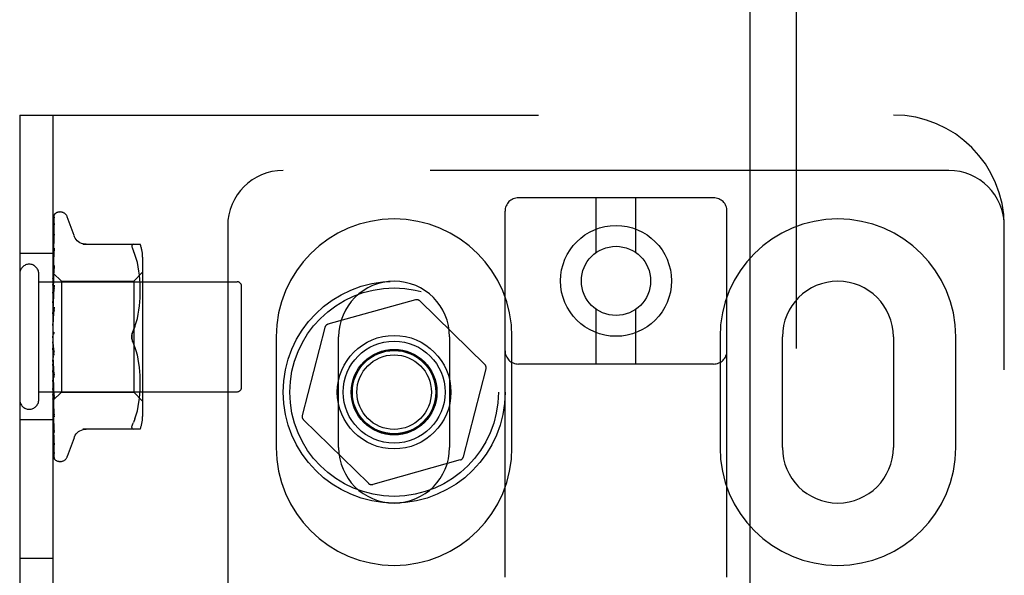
# Model space of a CAD drawing. Header units: inches. Extents: x 0 to 212, y 0 to 138.
# Tile 78 of 100: x 57.91 to 60.13, y 54.42 to 55.67. Entities that reach past the tile are written whole.
import ezdxf

# ---------------------------------------------------------------- set-up
doc = ezdxf.new("R2010")
doc.units = ezdxf.units.IN
doc.header["$LTSCALE"] = 11.6875
doc.header["$MEASUREMENT"] = 0
doc.linetypes.add('HIDDEN', pattern=[0.2, 0.1, -0.1])
doc.layers.add('DEFAULT_2', color=8, linetype='HIDDEN')
doc.layers.add('DOOR_ASSEMBLY', color=7, linetype='CONTINUOUS')

msp = doc.modelspace()

# ---------------------------------------------------------------- linework, layer by layer
at = {"layer": 'DEFAULT_2', "color": 8, "linetype": 'HIDDEN'}
for p, q in [((57.9068, 55.4579), (57.9068, 49.9579)), ((57.9068, 55.4579), (59.8755, 55.4579)), ((57.9818, 55.4579), (57.9818, 49.9579)), ((60.0005, 55.3329), (58.5005, 55.3329)), ((59.4705, 55.2713), (59.0305, 55.2713)), ((59.2055, 55.1475), (59.2055, 55.2713)), ((59.2955, 55.1475), (59.2955, 55.2713)), ((57.9825, 55.0987), (57.9844, 55.2262)), ((57.9861, 55.2347), (57.986, 55.2346)), ((57.9983, 55.2392), (57.9974, 55.2392)), ((58.0293, 55.1859), (58.0139, 55.2282)), ((59.0005, 49.7408), (59.0005, 55.2413)), ((59.5005, 49.7408), (59.5005, 55.2413)), ((57.9825, 55.0912), (57.9844, 55.2121)), ((57.9825, 55.091), (57.9844, 55.2098)), ((57.9844, 55.2121), (57.9845, 55.2129)), ((58.3755, 55.2079), (58.3755, 50.2079)), ((60.1255, 50.2079), (60.1255, 55.2079)), ((57.9825, 55.0787), (57.9844, 55.1889)), ((57.9825, 55.0784), (57.9844, 55.1855)), ((57.9844, 55.1891), (57.9837, 55.1837)), ((57.9844, 55.189), (57.9844, 55.1892)), ((57.9844, 55.1889), (57.9844, 55.189)), ((57.9844, 55.1855), (57.9844, 55.1857)), ((58.049, 55.1663), (58.1783, 55.1663)), ((58.1629, 55.1663), (58.1616, 55.1661)), ((57.9818, 55.1454), (57.9068, 55.1454)), ((57.9824, 55.1392), (57.9818, 55.1332)), ((57.9832, 55.1468), (57.9824, 55.1392)), ((57.9825, 55.0619), (57.9844, 55.1573)), ((57.9825, 55.0615), (57.9844, 55.153)), ((57.9844, 55.1573), (57.9844, 55.1573)), ((58.1665, 55.1432), (58.1629, 55.1517)), ((58.1695, 55.1344), (58.1664, 55.1432)), ((58.1838, 55.1375), (58.1838, 54.7783)), ((57.9825, 55.0413), (57.9844, 55.1185)), ((57.9844, 55.1185), (57.9844, 55.1183)), ((58.172, 55.125), (58.1695, 55.1344)), ((58.174, 55.1154), (58.172, 55.1251)), ((58.1755, 55.1059), (58.174, 55.1155)), ((57.9498, 54.8159), (57.9498, 55.0999)), ((57.9818, 55.1021), (57.9825, 55.1014)), ((57.9828, 55.102), (57.9818, 55.0913)), ((57.9818, 55.095), (57.9825, 55.0912)), ((57.9825, 55.0408), (57.9844, 55.1134)), ((57.9825, 55.1014), (57.9825, 55.1014)), ((57.9825, 55.1014), (58.0008, 55.0832)), ((57.9825, 55.0987), (57.9825, 55.0989)), ((57.9825, 55.0988), (57.9825, 55.0988)), ((58.1638, 55.0832), (58.1838, 55.1032)), ((58.1767, 55.0965), (58.1755, 55.106)), ((58.1774, 55.0876), (58.1766, 55.0966)), ((57.9498, 55.0819), (58.3968, 55.0819)), ((57.9818, 55.0882), (57.9825, 55.091)), ((57.9818, 55.084), (57.9825, 55.0788)), ((57.9818, 55.0741), (57.9825, 55.0785)), ((57.9844, 55.0736), (57.9818, 55.0446)), ((57.9825, 55.091), (57.9825, 55.0912)), ((57.9825, 55.0912), (57.9825, 55.091)), ((57.9825, 55.0784), (57.9825, 55.0788)), ((57.9825, 55.0787), (57.9825, 55.0785)), ((57.9825, 55.0176), (57.9844, 55.0738)), ((57.9844, 55.0739), (57.9844, 55.0736)), ((58.0008, 55.0832), (58.0008, 54.8327)), ((58.0008, 55.0832), (58.1638, 55.0832)), ((58.1638, 55.0832), (58.1638, 54.8327)), ((58.1779, 55.079), (58.1774, 55.0877)), ((58.1782, 55.0706), (58.1779, 55.0791)), ((58.1783, 55.0623), (58.1782, 55.0707)), ((58.4068, 54.8439), (58.4068, 55.0719)), ((57.9818, 55.0684), (57.9825, 55.062)), ((57.9818, 55.0558), (57.9825, 55.0616)), ((57.9818, 55.0489), (57.9825, 55.0414)), ((57.9825, 55.0171), (57.9844, 55.0681)), ((57.9825, 55.0615), (57.9825, 55.062)), ((57.9825, 55.0619), (57.9825, 55.0616)), ((58.1779, 55.0453), (58.1782, 55.054)), ((58.1782, 55.0538), (58.1783, 55.0624)), ((57.9818, 55.034), (57.9825, 55.0409)), ((57.9818, 55.0261), (57.9825, 55.0178)), ((57.9825, 55.0408), (57.9825, 55.0414)), ((57.9825, 55.0413), (57.9825, 55.0409)), ((58.1755, 55.018), (58.1766, 55.0275)), ((58.1766, 55.0273), (58.1774, 55.0366)), ((58.1774, 55.0364), (58.1779, 55.0455)), ((58.7988, 55.0411), (58.6014, 54.986)), ((58.9549, 54.8952), (58.8085, 55.0386)), ((57.9844, 55.0247), (57.9818, 54.9949)), ((57.9818, 55.0094), (57.9825, 55.0173)), ((57.9825, 54.9917), (57.9844, 55.0249)), ((57.9825, 54.9911), (57.9844, 55.0187)), ((57.9825, 55.0171), (57.9825, 55.0178)), ((57.9825, 55.0176), (57.9825, 55.0173)), ((57.9844, 55.0249), (57.9844, 55.0247)), ((58.172, 54.9992), (58.174, 55.0087)), ((58.174, 55.0086), (58.1755, 55.0181)), ((59.2055, 54.8963), (59.2055, 55.02)), ((59.2955, 54.8963), (59.2955, 55.02)), ((57.9818, 55.0008), (57.9825, 54.992)), ((57.9818, 54.983), (57.9825, 54.9915)), ((57.9825, 54.9911), (57.9825, 54.992)), ((57.9825, 54.9917), (57.9825, 54.9915)), ((58.1665, 54.9811), (58.1629, 54.9725)), ((58.1696, 54.99), (58.1721, 54.9993)), ((57.9818, 54.9739), (57.9825, 54.965)), ((57.9818, 54.9556), (57.9825, 54.9645)), ((57.9818, 54.9615), (57.982, 54.9618)), ((57.9825, 54.9633), (57.9824, 54.9631)), ((57.9825, 54.9632), (57.9833, 54.9642)), ((57.9826, 54.9633), (57.9825, 54.9633)), ((58.5944, 54.9788), (58.5434, 54.7803)), ((57.9844, 54.9166), (57.9818, 54.9465)), ((57.9818, 54.9284), (57.9825, 54.9372)), ((58.1665, 54.9347), (58.1629, 54.9433)), ((58.4849, 54.9579), (58.4849, 54.7079)), ((58.6255, 54.7079), (58.6255, 54.9579)), ((58.8755, 54.9579), (58.8755, 54.7079)), ((59.0161, 54.7079), (59.0161, 54.9579)), ((59.4849, 54.9579), (59.4849, 54.7079)), ((59.6255, 54.7079), (59.6255, 54.9579)), ((59.8755, 54.9579), (59.8755, 54.7079)), ((60.0161, 54.7079), (60.0161, 54.9579)), ((57.9818, 54.9195), (57.9825, 54.9113)), ((57.9844, 54.923), (57.9834, 54.9311)), ((58.1696, 54.9258), (58.1665, 54.9348)), ((58.1721, 54.9166), (58.1696, 54.9259)), ((58.174, 54.9072), (58.172, 54.9167)), ((57.9818, 54.9022), (57.9825, 54.9107)), ((57.9844, 54.8663), (57.9818, 54.8958)), ((57.9818, 54.8939), (57.9825, 54.8864)), ((57.9844, 54.872), (57.9825, 54.9115)), ((57.9825, 54.9115), (57.9825, 54.9107)), ((57.9825, 54.911), (57.9825, 54.9113)), ((57.9844, 54.866), (57.9825, 54.911)), ((58.1755, 54.8977), (58.174, 54.9073)), ((58.1766, 54.8884), (58.1755, 54.8979)), ((59.4705, 54.8963), (59.0305, 54.8963)), ((57.9818, 54.878), (57.9825, 54.886)), ((57.9818, 54.8706), (57.9825, 54.8642)), ((57.9844, 54.8245), (57.9825, 54.8866)), ((57.9825, 54.8866), (57.9825, 54.8862)), ((57.9825, 54.8861), (57.9825, 54.8864)), ((57.9825, 54.8862), (57.9825, 54.886)), ((57.9844, 54.8191), (57.9825, 54.8861)), ((58.1774, 54.8793), (58.1766, 54.8886)), ((58.1779, 54.8704), (58.1774, 54.8795)), ((58.1782, 54.8618), (58.1779, 54.8706)), ((58.9066, 54.687), (58.9576, 54.8855)), ((57.9818, 54.8567), (57.9825, 54.8638)), ((57.9818, 54.8504), (57.9825, 54.8453)), ((57.9844, 54.7819), (57.9825, 54.8643)), ((57.9825, 54.8643), (57.9825, 54.8638)), ((57.9825, 54.8638), (57.9825, 54.8642)), ((57.9844, 54.7771), (57.9825, 54.8638)), ((57.9844, 54.8663), (57.9844, 54.866)), ((58.1783, 54.8534), (58.1782, 54.862)), ((58.1782, 54.8451), (58.1783, 54.8536)), ((57.9498, 54.8339), (58.3968, 54.8339)), ((57.9818, 54.8474), (57.9828, 54.8363)), ((57.9818, 54.8391), (57.9825, 54.845)), ((57.9818, 54.8342), (57.9825, 54.8305)), ((57.9818, 54.8137), (58.0008, 54.8327)), ((57.9818, 54.8258), (57.9825, 54.8303)), ((57.9825, 54.8454), (57.9825, 54.845)), ((57.9825, 54.845), (57.9825, 54.8453)), ((57.9825, 54.8306), (57.9825, 54.8303)), ((57.9825, 54.8303), (57.9825, 54.8305)), ((57.9844, 54.7457), (57.9825, 54.8454)), ((57.9844, 54.7418), (57.9825, 54.845)), ((57.9844, 54.7171), (57.9825, 54.8306)), ((57.9844, 54.7142), (57.9825, 54.8303)), ((57.9828, 54.8363), (57.9844, 54.8193)), ((58.0008, 54.8327), (58.1638, 54.8327)), ((58.1638, 54.8327), (58.1838, 54.8127)), ((58.1766, 54.8193), (58.1774, 54.8282)), ((58.1774, 54.8282), (58.1779, 54.8369)), ((58.1779, 54.8368), (58.1782, 54.8453)), ((57.9818, 54.8172), (57.9825, 54.8202)), ((57.9825, 54.8204), (57.9825, 54.8202)), ((57.9825, 54.8202), (57.9825, 54.8203)), ((57.9825, 54.8151), (57.9825, 54.8151)), ((57.9825, 54.8151), (57.9825, 54.8151)), ((57.9844, 54.6973), (57.9825, 54.8204)), ((57.9844, 54.6955), (57.9825, 54.8202)), ((57.9844, 54.6863), (57.9825, 54.8151)), ((57.9844, 54.8193), (57.9844, 54.8191)), ((58.174, 54.8004), (58.1755, 54.81)), ((58.1755, 54.8099), (58.1767, 54.8193)), ((57.9818, 54.8029), (57.9824, 54.7966)), ((57.9824, 54.7966), (57.9832, 54.7885)), ((57.9832, 54.7885), (57.9844, 54.7773)), ((58.1664, 54.7726), (58.1695, 54.7815)), ((58.1695, 54.7815), (58.172, 54.7909)), ((58.172, 54.7908), (58.174, 54.8004)), ((57.9818, 54.7704), (57.9068, 54.7704)), ((57.9844, 54.7773), (57.9844, 54.7771)), ((58.1665, 54.7726), (58.1629, 54.7642)), ((58.5461, 54.7707), (58.6925, 54.6273)), ((57.9828, 54.7548), (57.9836, 54.7478)), ((57.9836, 54.7478), (57.9844, 54.7417)), ((57.9843, 54.7459), (57.9844, 54.7456)), ((57.9844, 54.7417), (57.9844, 54.7418)), ((58.1783, 54.7496), (58.049, 54.7496)), ((58.0293, 54.7299), (58.0139, 54.6876)), ((57.9844, 54.7138), (57.9844, 54.7142)), ((57.9983, 54.6767), (57.9974, 54.6767)), ((58.8996, 54.6799), (58.7022, 54.6248)), ((57.9818, 54.4579), (57.9068, 54.4579))]:
    msp.add_line(p, q, dxfattribs=at)
for points in [[(57.9862, 55.2348), (57.9854, 55.234), (57.9845, 55.2329), (57.9838, 55.2317), (57.9832, 55.2305), (57.9827, 55.2293), (57.9822, 55.228), (57.9818, 55.2265)], [(57.9857, 55.2343), (57.9856, 55.2342), (57.9855, 55.2341), (57.9854, 55.2339), (57.9852, 55.2337), (57.9851, 55.2336), (57.9849, 55.2334), (57.9847, 55.2332), (57.9846, 55.233), (57.9844, 55.2327), (57.9842, 55.2325), (57.984, 55.2323), (57.9838, 55.232), (57.9837, 55.2317), (57.9835, 55.2315), (57.9833, 55.2312), (57.9831, 55.2309), (57.983, 55.2306), (57.9828, 55.2303), (57.9826, 55.23), (57.9825, 55.2296), (57.9823, 55.2293), (57.9821, 55.2289), (57.982, 55.2286), (57.9819, 55.2282), (57.9818, 55.228)], [(57.9847, 55.2279), (57.9843, 55.2268), (57.9838, 55.2251), (57.9834, 55.2234), (57.9829, 55.2216), (57.9825, 55.2198), (57.9821, 55.2178), (57.9818, 55.2162)], [(57.9841, 55.2258), (57.9838, 55.2253), (57.9835, 55.2248), (57.9832, 55.2243), (57.9829, 55.2237), (57.9826, 55.223), (57.9823, 55.2223), (57.982, 55.2216), (57.9818, 55.221)], [(57.9825, 55.1014), (57.9844, 55.2305), (57.9844, 55.2309), (57.9845, 55.2313), (57.9845, 55.2317), (57.9846, 55.2321), (57.9847, 55.2324), (57.9849, 55.2327), (57.985, 55.2331), (57.9851, 55.2334), (57.9853, 55.2337), (57.9855, 55.2339), (57.9857, 55.2342), (57.9858, 55.2344), (57.9859, 55.2345), (57.986, 55.2346), (57.9861, 55.2347), (57.9861, 55.2347)], [(57.9848, 55.227), (57.9849, 55.2271), (57.9848, 55.227), (57.9848, 55.2269), (57.9846, 55.2266), (57.9841, 55.2258)], [(57.9844, 55.2262), (57.9844, 55.2267), (57.9845, 55.2273), (57.9847, 55.2278), (57.9847, 55.2279)], [(57.9844, 55.225), (57.9844, 55.2254), (57.9845, 55.2259), (57.9846, 55.2264), (57.9847, 55.2267), (57.9848, 55.227), (57.9848, 55.227)], [(57.986, 55.2346), (57.9859, 55.2345), (57.9857, 55.2343)], [(57.9845, 55.2129), (57.9842, 55.2112), (57.9837, 55.2088), (57.9833, 55.2063), (57.9828, 55.2038), (57.9824, 55.2012), (57.982, 55.1986), (57.9818, 55.1967)], [(57.9835, 55.2086), (57.9832, 55.2081), (57.9829, 55.2074), (57.9826, 55.2068), (57.9823, 55.2061), (57.982, 55.2053), (57.9818, 55.2047)], [(57.9845, 55.2106), (57.9845, 55.2106), (57.9845, 55.2107), (57.9845, 55.2106), (57.9844, 55.2104), (57.9843, 55.2101), (57.984, 55.2097), (57.9835, 55.2086)], [(57.9844, 55.2098), (57.9844, 55.2101), (57.9845, 55.2104), (57.9845, 55.2106)], [(57.9844, 55.1857), (57.9844, 55.1857), (57.9843, 55.1855), (57.9842, 55.1851), (57.984, 55.1847), (57.9838, 55.1842), (57.9835, 55.1836), (57.9832, 55.1829), (57.9829, 55.1822), (57.9825, 55.1814), (57.9822, 55.1805), (57.9818, 55.1796), (57.9818, 55.1794)], [(57.9837, 55.1837), (57.9832, 55.1805), (57.9828, 55.1773), (57.9824, 55.174), (57.982, 55.1708), (57.9818, 55.1687)], [(58.0569, 55.1663), (58.0532, 55.1665), (58.0496, 55.1672), (58.046, 55.1684), (58.0426, 55.17), (58.0395, 55.172), (58.0366, 55.1745), (58.0341, 55.1772), (58.032, 55.1803), (58.0303, 55.1835), (58.0295, 55.1855)], [(58.1595, 55.1637), (58.1594, 55.1624), (58.1595, 55.1608), (58.1599, 55.159), (58.1606, 55.1569), (58.1616, 55.1544), (58.1629, 55.1517)], [(58.1595, 55.1637), (58.1599, 55.1647), (58.1606, 55.1655), (58.1616, 55.1661)], [(57.9826, 55.1485), (57.9823, 55.1477), (57.982, 55.1468), (57.9818, 55.1463)], [(57.9844, 55.153), (57.9844, 55.1529), (57.9844, 55.1526), (57.9843, 55.1523), (57.9841, 55.1518), (57.9839, 55.1512), (57.9836, 55.1506), (57.9833, 55.1499), (57.9826, 55.1485)], [(57.9844, 55.1573), (57.9841, 55.1545), (57.9832, 55.1468)], [(57.9844, 55.1183), (57.9841, 55.1151), (57.9828, 55.102)], [(57.9833, 55.1098), (57.9825, 55.1082), (57.9822, 55.1074), (57.9818, 55.1066), (57.9818, 55.1064)], [(57.9818, 55.1019), (57.982, 55.1018), (57.9821, 55.1017), (57.9823, 55.1016), (57.9825, 55.1014)], [(57.9818, 55.101), (57.982, 55.1005), (57.9821, 55.1), (57.9823, 55.0995), (57.9825, 55.0989)], [(57.9818, 55.1002), (57.982, 55.0998), (57.9823, 55.0995), (57.9824, 55.0992), (57.9825, 55.099), (57.9825, 55.0989), (57.9825, 55.0988)], [(57.9818, 55.0989), (57.982, 55.0988), (57.9823, 55.0987), (57.9824, 55.0986), (57.9825, 55.0987), (57.9825, 55.0987)], [(57.9818, 55.0976), (57.982, 55.0979), (57.9821, 55.0982), (57.9823, 55.0985), (57.9825, 55.0988)], [(57.9818, 55.0931), (57.982, 55.0926), (57.9823, 55.0922), (57.9824, 55.0918), (57.9825, 55.0915), (57.9825, 55.0912), (57.9825, 55.0912)], [(57.9844, 55.1134), (57.9844, 55.113), (57.9843, 55.1126), (57.9841, 55.112), (57.9839, 55.1113), (57.9836, 55.1106), (57.9833, 55.1098)], [(57.9818, 55.0906), (57.982, 55.0905), (57.9823, 55.0906), (57.9824, 55.0907), (57.9825, 55.0908), (57.9825, 55.091)], [(57.9818, 55.0811), (57.982, 55.0805), (57.9823, 55.08), (57.9824, 55.0796), (57.9825, 55.0792), (57.9825, 55.0788), (57.9825, 55.0787)], [(57.9818, 55.0774), (57.982, 55.0775), (57.9823, 55.0777), (57.9824, 55.0779), (57.9825, 55.0781), (57.9825, 55.0784)], [(57.9818, 55.0646), (57.982, 55.064), (57.9823, 55.0635), (57.9824, 55.0629), (57.9825, 55.0624), (57.9825, 55.062), (57.9825, 55.0619)], [(57.9831, 55.064), (57.9824, 55.0626), (57.9821, 55.0619), (57.9818, 55.0613)], [(57.9818, 55.06), (57.982, 55.0602), (57.9823, 55.0605), (57.9824, 55.0608), (57.9825, 55.0611), (57.9825, 55.0615)], [(57.9844, 55.0681), (57.9844, 55.068), (57.9843, 55.0674), (57.9842, 55.0668), (57.984, 55.0661), (57.9837, 55.0654), (57.9834, 55.0647), (57.9831, 55.064)], [(57.9818, 55.0443), (57.982, 55.0437), (57.9823, 55.0431), (57.9824, 55.0425), (57.9825, 55.042), (57.9825, 55.0414), (57.9825, 55.0413)], [(57.9818, 55.0389), (57.982, 55.0392), (57.9823, 55.0395), (57.9824, 55.0399), (57.9825, 55.0404), (57.9825, 55.0408)], [(57.9818, 55.0209), (57.982, 55.0203), (57.9823, 55.0196), (57.9824, 55.019), (57.9825, 55.0184), (57.9825, 55.0178), (57.9825, 55.0176)], [(57.9818, 55.0148), (57.982, 55.0152), (57.9823, 55.0157), (57.9824, 55.0161), (57.9825, 55.0167), (57.9825, 55.0171)], [(57.9822, 55.0134), (57.9819, 55.0129), (57.9818, 55.0126)], [(57.9844, 55.0188), (57.9844, 55.0186), (57.9843, 55.018), (57.9841, 55.0173), (57.9839, 55.0166), (57.9837, 55.016), (57.9834, 55.0154), (57.9831, 55.0149), (57.9828, 55.0144), (57.9822, 55.0134)], [(57.9818, 54.9952), (57.982, 54.9946), (57.9823, 54.9939), (57.9824, 54.9933), (57.9825, 54.9927), (57.9825, 54.9921), (57.9825, 54.9917)], [(57.9818, 54.9887), (57.982, 54.9892), (57.9823, 54.9897), (57.9824, 54.9902), (57.9825, 54.9908), (57.9825, 54.9911)], [(58.1629, 54.9725), (58.1665, 54.9811), (58.1696, 54.99)], [(57.9818, 54.9681), (57.982, 54.9676), (57.9823, 54.967), (57.9824, 54.9663), (57.9825, 54.9657), (57.9825, 54.9651), (57.9825, 54.9645)], [(57.9824, 54.9631), (57.9824, 54.9631), (57.9823, 54.963), (57.9822, 54.9629), (57.9821, 54.9627), (57.982, 54.9626), (57.9818, 54.9624), (57.9818, 54.9623)], [(57.982, 54.9618), (57.982, 54.962), (57.9823, 54.9626), (57.9824, 54.9632), (57.9825, 54.9638), (57.9825, 54.9644), (57.9825, 54.965)], [(57.982, 54.9618), (57.9822, 54.9622), (57.9824, 54.9627), (57.9826, 54.9631), (57.9829, 54.9635), (57.9831, 54.9639), (57.9833, 54.9642)], [(57.9833, 54.9642), (57.9833, 54.9641), (57.9832, 54.964), (57.9831, 54.9639), (57.983, 54.9638), (57.983, 54.9637), (57.9829, 54.9636), (57.9828, 54.9636), (57.9828, 54.9635), (57.9827, 54.9634), (57.9827, 54.9634), (57.9826, 54.9633)], [(57.9833, 54.9642), (57.9835, 54.9646), (57.9837, 54.965), (57.984, 54.9654), (57.9841, 54.9659), (57.9843, 54.9665), (57.9844, 54.9671), (57.9844, 54.9677), (57.9844, 54.9683)], [(58.1629, 54.9725), (58.1618, 54.9701), (58.1609, 54.9677), (58.1603, 54.9652), (58.1598, 54.9628), (58.1595, 54.9603), (58.1594, 54.9579)], [(58.1594, 54.9579), (58.1595, 54.9598), (58.1596, 54.9618), (58.1599, 54.9637), (58.1604, 54.9656)], [(58.1609, 54.9675), (58.1615, 54.9692), (58.1621, 54.9709), (58.1629, 54.9725)], [(57.9818, 54.9407), (57.982, 54.9402), (57.9823, 54.9396), (57.9824, 54.9391), (57.9825, 54.9385)], [(57.9818, 54.9341), (57.982, 54.9347), (57.9823, 54.9353), (57.9824, 54.9359), (57.9825, 54.9366), (57.9825, 54.9372), (57.9825, 54.9378)], [(57.9825, 54.9385), (57.9825, 54.9379), (57.9825, 54.9372)], [(57.9834, 54.9311), (57.9828, 54.9362), (57.9825, 54.9385)], [(58.1594, 54.9579), (58.1595, 54.9555), (58.1598, 54.9531), (58.1603, 54.9506), (58.1609, 54.9482), (58.1618, 54.9457), (58.1629, 54.9433)], [(58.1604, 54.9503), (58.16, 54.9518), (58.1597, 54.9534), (58.1596, 54.9549), (58.1594, 54.9564), (58.1594, 54.9579)], [(58.1629, 54.9433), (58.1623, 54.9446), (58.1617, 54.9459), (58.1612, 54.9473), (58.1608, 54.9488)], [(57.9818, 54.9284), (57.9819, 54.9282), (57.9821, 54.9278), (57.9824, 54.9274), (57.9826, 54.9271), (57.9829, 54.9267), (57.9831, 54.9263), (57.9834, 54.9258), (57.9837, 54.9253), (57.9839, 54.9247), (57.9841, 54.924), (57.9843, 54.9234), (57.9844, 54.9229)], [(57.9818, 54.9139), (57.982, 54.9135), (57.9823, 54.913), (57.9824, 54.9125), (57.9825, 54.9119), (57.9825, 54.9115)], [(57.9818, 54.9076), (57.982, 54.9082), (57.9823, 54.9088), (57.9824, 54.9095), (57.9825, 54.9101), (57.9825, 54.9107), (57.9825, 54.911)], [(57.9818, 54.8887), (57.982, 54.8884), (57.9822, 54.888), (57.9824, 54.8876), (57.9825, 54.8872), (57.9825, 54.8867), (57.9825, 54.8866)], [(57.9818, 54.8829), (57.982, 54.8836), (57.9823, 54.8842), (57.9824, 54.8848), (57.9825, 54.8853), (57.9825, 54.8859), (57.9825, 54.8861)], [(57.9818, 54.8786), (57.9818, 54.8784), (57.9822, 54.8778), (57.9825, 54.8772), (57.9828, 54.8766), (57.9831, 54.876), (57.9834, 54.8754), (57.9837, 54.8747), (57.984, 54.874), (57.9842, 54.8733), (57.9843, 54.8726), (57.9844, 54.872)], [(57.9818, 54.866), (57.982, 54.8658), (57.9823, 54.8655), (57.9824, 54.8651), (57.9825, 54.8647), (57.9825, 54.8643)], [(57.9818, 54.861), (57.982, 54.8616), (57.9823, 54.8621), (57.9824, 54.8627), (57.9825, 54.8632), (57.9825, 54.8637), (57.9825, 54.8638)], [(57.9818, 54.8466), (57.982, 54.8465), (57.9823, 54.8463), (57.9824, 54.846), (57.9825, 54.8457), (57.9825, 54.8454)], [(57.9818, 54.8425), (57.982, 54.8431), (57.9823, 54.8436), (57.9824, 54.8441), (57.9825, 54.8445), (57.9825, 54.8449), (57.9825, 54.845)], [(57.9818, 54.8314), (57.9821, 54.8306), (57.9825, 54.8299)], [(57.9818, 54.8313), (57.982, 54.8313), (57.9823, 54.8312), (57.9824, 54.831), (57.9825, 54.8308), (57.9825, 54.8306)], [(57.9818, 54.8282), (57.982, 54.8287), (57.9823, 54.8292), (57.9824, 54.8296), (57.9825, 54.8299), (57.9825, 54.8303), (57.9825, 54.8303)], [(57.9825, 54.8299), (57.9832, 54.8284), (57.9835, 54.8277), (57.9838, 54.8269), (57.984, 54.8263), (57.9842, 54.8256), (57.9843, 54.8251), (57.9844, 54.8246), (57.9844, 54.8245)], [(57.9818, 54.8224), (57.982, 54.8218), (57.9821, 54.8213), (57.9823, 54.8208), (57.9825, 54.8203)], [(57.9818, 54.8205), (57.982, 54.8206), (57.9823, 54.8206), (57.9824, 54.8206), (57.9825, 54.8205), (57.9825, 54.8204)], [(57.9818, 54.8186), (57.982, 54.819), (57.9823, 54.8194), (57.9824, 54.8197), (57.9825, 54.82), (57.9825, 54.8202), (57.9825, 54.8202)], [(57.9818, 54.8155), (57.982, 54.8153), (57.9821, 54.8152), (57.9823, 54.8152), (57.9825, 54.8151)], [(57.9818, 54.8147), (57.982, 54.8149), (57.9823, 54.815), (57.9824, 54.8151), (57.9825, 54.8152), (57.9825, 54.8151), (57.9825, 54.8151)], [(57.9818, 54.8138), (57.982, 54.814), (57.9821, 54.8143), (57.9823, 54.8147), (57.9825, 54.8151)], [(57.9818, 54.8141), (57.982, 54.8144), (57.9823, 54.8146), (57.9824, 54.8148), (57.9825, 54.815), (57.9825, 54.8151), (57.9825, 54.8151)], [(57.9818, 54.7887), (57.9819, 54.7883), (57.9823, 54.7875), (57.9826, 54.7867), (57.9833, 54.7853)], [(57.9833, 54.7853), (57.9836, 54.7846), (57.9838, 54.784), (57.9841, 54.7834), (57.9842, 54.7828), (57.9843, 54.7824), (57.9844, 54.7821), (57.9844, 54.7819)], [(57.9818, 54.764), (57.982, 54.7619), (57.9828, 54.7548)], [(58.1594, 54.7535), (58.1595, 54.7551), (58.1599, 54.7569), (58.1606, 54.759), (58.1616, 54.7614), (58.1629, 54.7642)], [(57.9818, 54.7521), (57.982, 54.7514), (57.9824, 54.7505), (57.9827, 54.7497), (57.9831, 54.749), (57.9834, 54.7482), (57.9837, 54.7476), (57.984, 54.747), (57.9842, 54.7464), (57.9843, 54.746), (57.9843, 54.7459)], [(58.0295, 54.7304), (58.0303, 54.7323), (58.032, 54.7356), (58.0341, 54.7386), (58.0366, 54.7414), (58.0395, 54.7438), (58.0426, 54.7459), (58.046, 54.7475), (58.0496, 54.7487), (58.0532, 54.7494), (58.0569, 54.7496)], [(58.1594, 54.7535), (58.1595, 54.7522), (58.1599, 54.7511), (58.1606, 54.7503), (58.1616, 54.7498), (58.1629, 54.7496)], [(57.9818, 54.7321), (57.982, 54.7302), (57.9824, 54.7272), (57.9828, 54.7243), (57.9832, 54.7214), (57.9837, 54.7186), (57.9841, 54.7158), (57.9844, 54.7138)], [(57.9818, 54.7228), (57.9819, 54.7222), (57.9823, 54.7214), (57.9826, 54.7207), (57.9829, 54.7199), (57.9833, 54.7192), (57.9838, 54.7181)], [(57.9838, 54.7181), (57.9841, 54.7176), (57.9842, 54.7172), (57.9844, 54.7169), (57.9844, 54.7168)], [(57.9844, 54.7168), (57.9844, 54.7167), (57.9845, 54.7166), (57.9844, 54.7167), (57.9844, 54.7169), (57.9844, 54.7171)], [(57.9818, 54.7083), (57.982, 54.7066), (57.9824, 54.7043), (57.9829, 54.7021), (57.9833, 54.6999), (57.9837, 54.6978), (57.9842, 54.6958), (57.9846, 54.6944)], [(57.9818, 54.7019), (57.9819, 54.7016), (57.9821, 54.7009), (57.9824, 54.7003), (57.9827, 54.6997), (57.9829, 54.6991), (57.9832, 54.6985), (57.9835, 54.698), (57.9838, 54.6975), (57.9843, 54.6966)], [(57.9818, 54.6934), (57.9821, 54.6918), (57.9826, 54.6901), (57.983, 54.6886), (57.9835, 54.6871), (57.9841, 54.6858), (57.9847, 54.6845), (57.9851, 54.6836)], [(57.9843, 54.6966), (57.9844, 54.6963), (57.9845, 54.6961)], [(57.9845, 54.6961), (57.9846, 54.696), (57.9846, 54.6959), (57.9847, 54.6959), (57.9846, 54.696), (57.9845, 54.6962), (57.9845, 54.6966), (57.9844, 54.697), (57.9844, 54.6973)], [(57.9846, 54.6944), (57.9845, 54.6946), (57.9844, 54.6951), (57.9844, 54.6955)], [(57.9818, 54.6902), (57.9818, 54.6899), (57.9821, 54.6893), (57.9824, 54.6886), (57.9827, 54.688), (57.983, 54.6874), (57.9833, 54.6869), (57.9836, 54.6864), (57.9839, 54.6859), (57.9842, 54.6854), (57.9845, 54.6851), (57.9847, 54.6847), (57.9852, 54.6841)], [(57.9818, 54.6877), (57.9821, 54.6867), (57.9825, 54.6859), (57.9826, 54.6857)], [(57.9852, 54.6841), (57.9852, 54.684), (57.9852, 54.684), (57.9852, 54.684), (57.9851, 54.6842), (57.985, 54.6844), (57.9848, 54.6848), (57.9846, 54.6853), (57.9845, 54.6859), (57.9844, 54.6865), (57.9844, 54.6869)], [(57.9851, 54.6836), (57.9849, 54.6839), (57.9847, 54.6844), (57.9846, 54.685), (57.9844, 54.6857), (57.9844, 54.6863)]]:
    msp.add_lwpolyline(points, dxfattribs=at)
for centre, radius in [((59.2505, 55.0838), 0.125), ((59.2505, 55.0838), 0.078), ((58.7505, 54.8329), 0.25), ((58.7505, 54.8329), 0.235), ((58.7505, 54.8329), 0.128), ((58.7505, 54.8329), 0.115), ((58.7505, 54.8329), 0.0965), ((58.7505, 54.8329), 0.095), ((58.7505, 54.8329), 0.094), ((58.7505, 54.8329), 0.084)]:
    msp.add_circle(centre, radius, dxfattribs=at)
for centre, radius, start, end in [((59.8755, 55.2079), 0.25, 0, 90), ((58.5005, 55.2079), 0.125, 90, 180), ((60.0005, 55.2079), 0.125, 0, 90), ((59.0305, 55.2413), 0.03, 90, 180), ((59.4705, 55.2413), 0.03, 0, 90), ((57.9974, 55.2225), 0.0167, 90, 132.2353), ((57.9983, 55.2225), 0.0167, 20, 90), ((58.7505, 54.9579), 0.2656, 0, 180), ((59.7505, 54.9579), 0.2656, 0, 180), ((58.1062, 55.1375), 0.0776, 0, 22.0761), ((57.9283, 55.0999), 0.0215, 360, 180), ((58.3968, 55.0719), 0.01, 360, 90), ((58.7505, 54.9579), 0.125, 0, 180), ((59.7505, 54.9579), 0.125, 0, 180), ((58.8015, 55.0314), 0.01, 45.598, 105.5937), ((58.6041, 54.9763), 0.01, 105.5983, 165.5941), ((59.0305, 54.9263), 0.03, 180, 270), ((59.4705, 54.9263), 0.03, 270, 360), ((58.9479, 54.888), 0.01, 345.5987, 45.5935), ((58.3968, 54.8439), 0.01, 270, 0), ((57.9283, 54.8159), 0.0215, 180, 0), ((58.1062, 54.7783), 0.0776, 337.9239, 360), ((58.5531, 54.7778), 0.01, 165.5987, 225.5935), ((58.7505, 54.7079), 0.2656, 180, 360), ((58.7505, 54.7079), 0.125, 180, 360), ((59.7505, 54.7079), 0.2656, 180, 360), ((59.7505, 54.7079), 0.125, 180, 360), ((57.9974, 54.6933), 0.0167, 207.1488, 270), ((57.9983, 54.6933), 0.0167, 270, 340), ((58.8969, 54.6895), 0.01, 285.5983, 345.5941), ((58.6995, 54.6344), 0.01, 225.598, 285.5937)]:
    msp.add_arc(centre, radius, start, end, dxfattribs=at)
at = {"layer": 'DOOR_ASSEMBLY', "color": 8, "linetype": 'HIDDEN'}
msp.add_line((59.6568, 63.1129), (59.6568, 42.3029), dxfattribs=at)
at = {"layer": 'DOOR_ASSEMBLY', "color": 3, "linetype": 'Continuous'}
msp.add_line((59.5528, 42.4579), (59.5528, 62.9579), dxfattribs=at)

doc.saveas('drawing.dxf')
